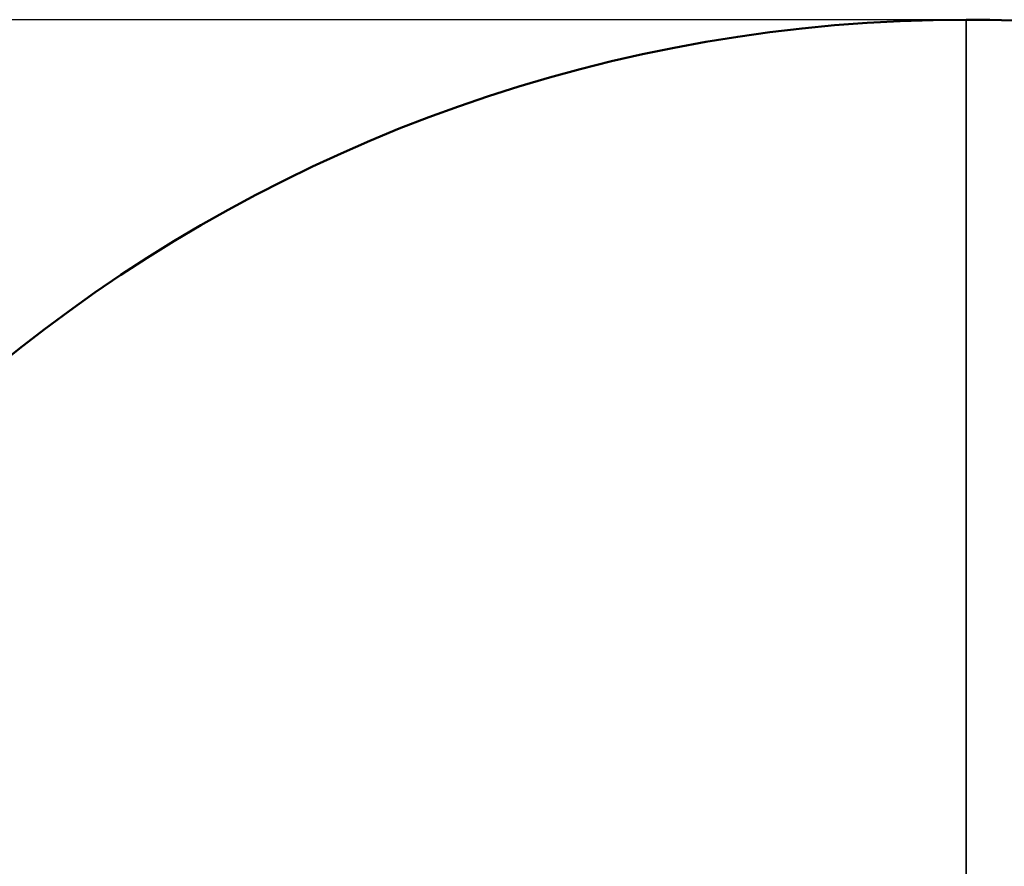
# Model space of a CAD drawing. Header units: millimetres. Extents: x -1892 to -1133, y 1465 to 1884.
# Tile 13 of 48: x -1599 to -1567, y 1653 to 1680. Entities that reach past the tile are written whole.
import ezdxf

# ---------------------------------------------------------------- set-up
doc = ezdxf.new("R2010")
doc.units = ezdxf.units.MM
doc.layers.add('Visible (ANSI)', color=7, linetype='Continuous', lineweight=50)
doc.layers.add('Visible Narrow (ANSI)', color=7, linetype='Continuous', lineweight=35)
doc.styles.get("Standard").update_dxf_attribs({"font": 'tahoma.ttf'})
doc.dimstyles.get("Standard").update_dxf_attribs({"dimtxt": 25, "dimasz": 0.18, "dimexe": 0.18, "dimexo": 0.0625, "dimgap": 0.09, "dimtad": 0, "dimtih": 1, "dimtoh": 1, "dimzin": 0, "dimdsep": 46, "dimtxsty": 'Standard', "dimcen": 0.09, "dimadec": 0, "dimazin": 0, "dimtfac": 1, "dimtofl": 0, "dimtmove": 0, "dimatfit": 3, "dimfxl": 1, "dimtolj": 1, "dimtzin": 0, "dimarcsym": 0})

# ---------------------------------------------------------------- blocks, each defined once
blk = doc.blocks.new('*D7')
at = {"color": 0, "lineweight": -2, "transparency": 16777216}
for p, q in [((-1568.512, 1680.079), (-1786.763, 1680.079)), ((-1786.583, 1679.899), (-1786.583, 1609.022)), ((-1786.583, 1505.259), (-1786.583, 1576.136)), ((-1568.512, 1505.079), (-1786.763, 1505.079))]:
    blk.add_line(p, q, dxfattribs=at)
at = {"color": 0, "transparency": 16777216}
for points in [[(-1786.613, 1679.899), (-1786.553, 1679.899), (-1786.583, 1680.079)], [(-1786.613, 1505.259), (-1786.553, 1505.259), (-1786.583, 1505.079)]]:
    blk.add_solid(points, dxfattribs=at)
at = {"layer": 'Defpoints', "color": 0, "transparency": 16777216}
for p in [(-1568.45, 1680.079), (-1786.583, 1505.079), (-1568.45, 1505.079)]:
    blk.add_point(p, dxfattribs=at)
at = {"color": 0, "transparency": 16777216, "insert": (-1786.583, 1592.579), "char_height": 25, "attachment_point": 5}
blk.add_mtext('\\A1;175.00mm [7]', dxfattribs=at)

msp = doc.modelspace()

# ---------------------------------------------------------------- linework, layer by layer
at = {"layer": 'Visible (ANSI)'}
msp.add_arc((-1568.45, 1630.741), 49.338, 89.9998, 166.6828, dxfattribs=at)
msp.add_open_spline([(-1568.45, 1680.079), (-1566.414, 1680.079), (-1564.381, 1679.953), (-1560.31, 1679.447), (-1558.277, 1679.063), (-1554.928, 1678.21), (-1553.597, 1677.811), (-1550.527, 1676.746), (-1548.805, 1676.038), (-1546.169, 1674.774), (-1545.225, 1674.284), (-1543.241, 1673.17), (-1542.205, 1672.537), (-1540.044, 1671.105), (-1538.925, 1670.294), (-1536.706, 1668.539), (-1535.61, 1667.591), (-1533.645, 1665.733), (-1532.766, 1664.836), (-1530.468, 1662.305), (-1529.12, 1660.609), (-1526.985, 1657.526), (-1526.145, 1656.178), (-1524.801, 1653.771), (-1524.268, 1652.731), (-1523.405, 1650.89), (-1523.059, 1650.098), (-1522.256, 1648.118), (-1521.823, 1646.92), (-1521.058, 1644.519), (-1520.725, 1643.318), (-1520.438, 1642.105)], degree=3, knots=[-6.604492, -6.604492, -6.604492, -6.604492, -5.993912, -5.993912, -5.373926, -5.373926, -4.957121, -4.957121, -4.399129, -4.399129, -4.080152, -4.080152, -3.716296, -3.716296, -3.30221, -3.30221, -2.867558, -2.867558, -2.490864, -2.490864, -1.841962, -1.841962, -1.36565, -1.36565, -1.015009, -1.015009, -0.755923, -0.755923, -0.373917, -0.373917, -0.000002, -0.000002, -0.000002, -0.000002], dxfattribs=at)
at = {"layer": 'Visible Narrow (ANSI)'}
msp.add_ellipse((-1568.456, 1497.237), major_axis=(0.004, 256.218), ratio=0.000017, start_param=5.343048, end_param=5.507039, dxfattribs=at)

# ---------------------------------------------------------------- dimensions: what is measured, and where the dimension line sits
dim = msp.add_linear_dim(base=(-1786.583, 1505.079), p1=(-1568.45, 1680.079), p2=(-1568.45, 1505.079), angle=90, dimstyle='Standard', override={"dimpost": 'mm'})
dim.commit()
dim.dimension.update_dxf_attribs({"geometry": '*D7', "text_midpoint": (-1786.583, 1592.579)})

doc.saveas('drawing.dxf')
